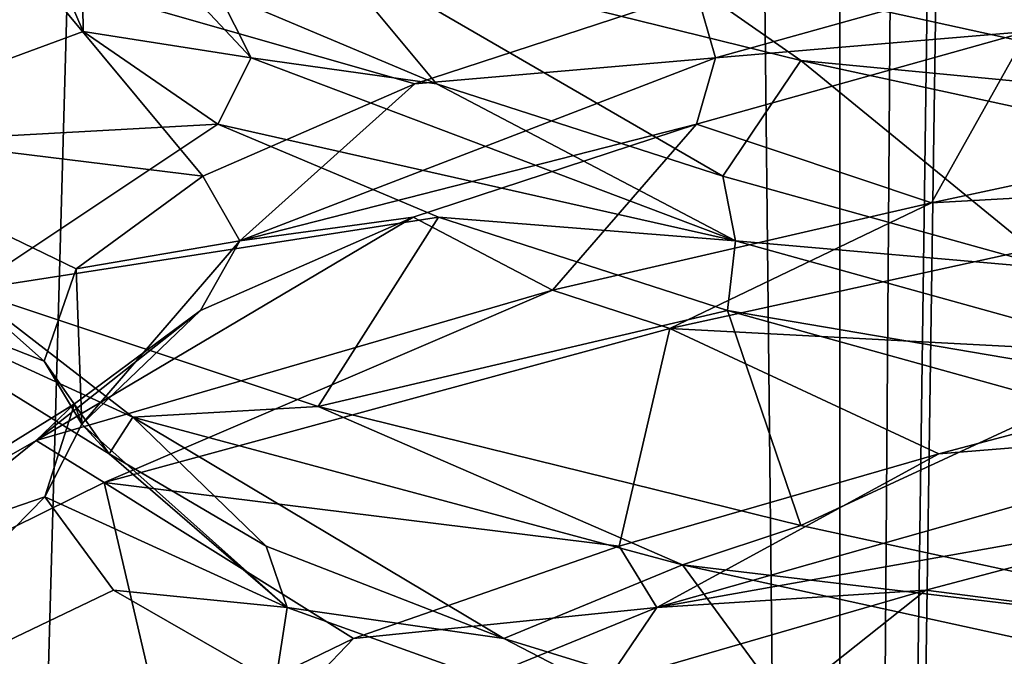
# Model space of a CAD drawing. Header units: millimetres. Extents: x -36.5 to 36.5, y -8.8 to 41.6.
# Tile 74 of 256: x -1.251 to -0.325, y 2.189 to 2.788. Entities that reach past the tile are written whole.
import ezdxf

# ---------------------------------------------------------------- set-up
doc = ezdxf.new("R2010")
doc.units = ezdxf.units.MM
doc.header["$LTSCALE"] = 65.185185
for name, color, linetype in [('11', 7, 'CONTINUOUS'), ('12', 7, 'CONTINUOUS'), ('13', 7, 'CONTINUOUS'), ('14', 7, 'CONTINUOUS'), ('15', 7, 'CONTINUOUS'), ('166', 7, 'CONTINUOUS'), ('172', 7, 'CONTINUOUS'), ('173', 7, 'CONTINUOUS'), ('174', 7, 'CONTINUOUS'), ('175', 7, 'CONTINUOUS'), ('176', 7, 'CONTINUOUS'), ('187', 7, 'CONTINUOUS'), ('196', 7, 'CONTINUOUS'), ('197', 7, 'CONTINUOUS'), ('198', 7, 'CONTINUOUS'), ('217', 7, 'CONTINUOUS'), ('218', 7, 'CONTINUOUS'), ('219', 7, 'CONTINUOUS'), ('220', 7, 'CONTINUOUS'), ('221', 7, 'CONTINUOUS'), ('26', 7, 'CONTINUOUS'), ('35', 7, 'CONTINUOUS'), ('36', 7, 'CONTINUOUS'), ('37', 7, 'CONTINUOUS'), ('5', 7, 'CONTINUOUS'), ('548', 7, 'CONTINUOUS'), ('553', 7, 'CONTINUOUS'), ('56', 7, 'CONTINUOUS'), ('57', 7, 'CONTINUOUS'), ('58', 7, 'CONTINUOUS'), ('59', 7, 'CONTINUOUS'), ('60', 7, 'CONTINUOUS')]:
    doc.layers.add(name, color=color, linetype=linetype)

msp = doc.modelspace()

# ---------------------------------------------------------------- linework, layer by layer
at = {"layer": '11', "color": 7, "linetype": 'Continuous'}
for points in [[(-0.8573, 2.60189, 10.11887), (-1.29904, 2.53333, 10.25), (-1.06466, 2.68958, 10.38532), (-0.8573, 2.60189, 10.11887)], [(-0.97031, 2.42392, 9.8561), (-1.29904, 2.53333, 10.25), (-0.8573, 2.60189, 10.11887), (-0.97031, 2.42392, 9.8561)], [(-0.58527, 2.51419, 9.91889), (-0.97031, 2.42392, 9.8561), (-0.8573, 2.60189, 10.11887), (-0.58527, 2.51419, 9.91889)], [(-0.51648, 2.31189, 9.59172), (-0.97031, 2.42392, 9.8561), (-0.58527, 2.51419, 9.91889), (-0.51648, 2.31189, 9.59172)], [(-0.26909, 2.42649, 9.80044), (-0.51648, 2.31189, 9.59172), (-0.58527, 2.51419, 9.91889), (-0.26909, 2.42649, 9.80044)], [(0, 2.2, 9.5), (-0.51648, 2.31189, 9.59172), (-0.26909, 2.42649, 9.80044), (0, 2.2, 9.5)]]:
    msp.add_3dface(points, dxfattribs=at)
at = {"layer": '12', "color": 7, "linetype": 'Continuous'}
for points in [[(-0.85913, 2.72755, 10.12066), (-1.03341, 2.75208, 10.40336), (-1.06466, 2.81458, 10.38532), (-0.85913, 2.72755, 10.12066)], [(-0.57783, 2.57965, 9.95595), (-1.06466, 2.68958, 10.38532), (-1.03341, 2.75208, 10.40336), (-0.57783, 2.57965, 9.95595)], [(-0.57783, 2.57965, 9.95595), (-1.03341, 2.75208, 10.40336), (-0.85913, 2.72755, 10.12066), (-0.57783, 2.57965, 9.95595)], [(-0.58976, 2.64052, 9.92133), (-0.57783, 2.57965, 9.95595), (-0.85913, 2.72755, 10.12066), (-0.58976, 2.64052, 9.92133)], [(-0.8573, 2.60189, 10.11887), (-1.06466, 2.68958, 10.38532), (-0.57783, 2.57965, 9.95595), (-0.8573, 2.60189, 10.11887)], [(-0.27658, 2.55348, 9.80215), (-0.57783, 2.57965, 9.95595), (-0.58976, 2.64052, 9.92133), (-0.27658, 2.55348, 9.80215)], [(-0.58527, 2.51419, 9.91889), (-0.8573, 2.60189, 10.11887), (-0.57783, 2.57965, 9.95595), (-0.58527, 2.51419, 9.91889)], [(0.0432, 2.40722, 9.8075), (-0.58527, 2.51419, 9.91889), (-0.57783, 2.57965, 9.95595), (0.0432, 2.40722, 9.8075)], [(0.0432, 2.40722, 9.8075), (-0.57783, 2.57965, 9.95595), (-0.27658, 2.55348, 9.80215), (0.0432, 2.40722, 9.8075)], [(-0.26909, 2.42649, 9.80044), (-0.58527, 2.51419, 9.91889), (0.0432, 2.40722, 9.8075), (-0.26909, 2.42649, 9.80044)]]:
    msp.add_3dface(points, dxfattribs=at)
at = {"layer": '13', "color": 7, "linetype": 'Continuous'}
for points in [[(-0.97031, 2.86142, 9.8561), (-0.85913, 2.72755, 10.12066), (-1.06466, 2.81458, 10.38532), (-0.97031, 2.86142, 9.8561)], [(-0.97031, 2.86142, 9.8561), (-0.51648, 2.74939, 9.59172), (-0.58976, 2.64052, 9.92133), (-0.97031, 2.86142, 9.8561)], [(-0.97031, 2.86142, 9.8561), (-0.58976, 2.64052, 9.92133), (-0.85913, 2.72755, 10.12066), (-0.97031, 2.86142, 9.8561)], [(-0.51648, 2.74939, 9.59172), (-0.27658, 2.55348, 9.80215), (-0.58976, 2.64052, 9.92133), (-0.51648, 2.74939, 9.59172)], [(-0.51648, 2.74939, 9.59172), (0, 2.6375, 9.5), (-0.27658, 2.55348, 9.80215), (-0.51648, 2.74939, 9.59172)]]:
    msp.add_3dface(points, dxfattribs=at)
at = {"layer": '14', "color": 7, "linetype": 'Continuous'}
for points in [[(-1.49154, 2.66617, 10.84087), (-1.42811, 2.79895, 11.45881), (-1.22898, 2.86419, 11.03065), (-1.49154, 2.66617, 10.84087)], [(-1.19135, 2.77688, 10.69664), (-1.49154, 2.66617, 10.84087), (-1.22898, 2.86419, 11.03065), (-1.19135, 2.77688, 10.69664)], [(-1.06466, 2.68958, 10.38532), (-1.49154, 2.66617, 10.84087), (-1.19135, 2.77688, 10.69664), (-1.06466, 2.68958, 10.38532)], [(-1.29904, 2.53333, 10.25), (-1.49154, 2.66617, 10.84087), (-1.06466, 2.68958, 10.38532), (-1.29904, 2.53333, 10.25)]]:
    msp.add_3dface(points, dxfattribs=at)
at = {"layer": '15', "color": 7, "linetype": 'Continuous'}
for points in [[(-1.19135, 2.77688, 10.69664), (-1.22898, 2.86419, 11.03065), (-1.19319, 2.92263, 11.01453), (-1.19135, 2.77688, 10.69664)], [(-1.06466, 2.81458, 10.38532), (-1.03341, 2.75208, 10.40336), (-1.19319, 2.92263, 11.01453), (-1.06466, 2.81458, 10.38532)], [(-1.03341, 2.75208, 10.40336), (-1.19135, 2.77688, 10.69664), (-1.19319, 2.92263, 11.01453), (-1.03341, 2.75208, 10.40336)], [(-1.03341, 2.75208, 10.40336), (-1.06466, 2.68958, 10.38532), (-1.19135, 2.77688, 10.69664), (-1.03341, 2.75208, 10.40336)]]:
    msp.add_3dface(points, dxfattribs=at)
at = {"layer": '166', "color": 7, "linetype": 'Continuous'}
for points in [[(-0.51648, 2.74939, -12.40828), (-0.97031, 2.86142, -12.1439), (-0.64961, 2.84257, -12.35204), (-0.51648, 2.74939, -12.40828)], [(0, 2.7, -12.5), (-0.51648, 2.74939, -12.40828), (-0.64961, 2.84257, -12.35204), (0, 2.7, -12.5)], [(-1.23551, 2.82942, -10.1494), (-1.42811, 2.79895, -10.54119), (-1.47973, 2.68989, -10.75424), (-1.23551, 2.82942, -10.1494)], [(0, 2.6375, -12.5), (-0.51648, 2.74939, -12.40828), (0, 2.7, -12.5), (0, 2.6375, -12.5)], [(0, 2.7, -9.5), (-0.39364, 2.61548, -9.55257), (0, 2.6375, -9.5), (0, 2.7, -9.5)], [(0, 2.6375, -9.5), (-0.39364, 2.61548, -9.55257), (-0.63966, 2.49727, -9.64323), (0, 2.6375, -9.5)], [(-0.39364, 2.61548, -9.55257), (-0.75, 2.53333, -9.70096), (-0.63966, 2.49727, -9.64323), (-0.39364, 2.61548, -9.55257)], [(-1.44672, 2.55241, -11.39622), (-1.29904, 2.53333, -11.75), (-1.14472, 2.41385, -11.96934), (-1.44672, 2.55241, -11.39622)], [(-1.29904, 2.53333, -11.75), (-0.97031, 2.42392, -12.1439), (-1.14472, 2.41385, -11.96934), (-1.29904, 2.53333, -11.75)], [(-1.17146, 2.35222, -10.06315), (-0.75, 2.53333, -9.70096), (-1.23551, 2.39192, -10.1494), (-1.17146, 2.35222, -10.06315)], [(-0.63966, 2.49727, -9.64323), (-0.75, 2.53333, -9.70096), (-1.17146, 2.35222, -10.06315), (-0.63966, 2.49727, -9.64323)], [(-1.14472, 2.41385, -11.96934), (-0.97031, 2.42392, -12.1439), (-0.62779, 2.27495, -12.36231), (-1.14472, 2.41385, -11.96934)], [(-0.97031, 2.42392, -12.1439), (-0.51648, 2.31189, -12.40828), (-0.62779, 2.27495, -12.36231), (-0.97031, 2.42392, -12.1439)], [(-1.47973, 2.25239, -10.75424), (-1.46293, 2.20841, -10.66859), (-1.23551, 2.39192, -10.1494), (-1.47973, 2.25239, -10.75424)], [(-1.46293, 2.20841, -10.66859), (-1.17146, 2.35222, -10.06315), (-1.23551, 2.39192, -10.1494), (-1.46293, 2.20841, -10.66859)], [(-0.51648, 2.31189, -12.40828), (0, 2.2, -12.5), (-0.62779, 2.27495, -12.36231), (-0.51648, 2.31189, -12.40828)], [(0, 2.2, -12.5), (0, 2.1375, -12.5), (-0.62779, 2.27495, -12.36231), (0, 2.2, -12.5)], [(0, 2.1375, -9.5), (0, 2.2, -9.5), (-0.63966, 2.05977, -9.64322), (0, 2.1375, -9.5)]]:
    msp.add_3dface(points, dxfattribs=at)
at = {"layer": '172', "color": 7, "linetype": 'Continuous'}
for points in [[(-0.8573, 2.60189, -11.88113), (-1.29904, 2.53333, -11.75), (-1.06466, 2.68958, -11.61468), (-0.8573, 2.60189, -11.88113)], [(-0.97031, 2.42392, -12.1439), (-1.29904, 2.53333, -11.75), (-0.8573, 2.60189, -11.88113), (-0.97031, 2.42392, -12.1439)], [(-0.58527, 2.51419, -12.08111), (-0.97031, 2.42392, -12.1439), (-0.8573, 2.60189, -11.88113), (-0.58527, 2.51419, -12.08111)], [(-0.51648, 2.31189, -12.40828), (-0.97031, 2.42392, -12.1439), (-0.58527, 2.51419, -12.08111), (-0.51648, 2.31189, -12.40828)], [(-0.26909, 2.42649, -12.19956), (-0.51648, 2.31189, -12.40828), (-0.58527, 2.51419, -12.08111), (-0.26909, 2.42649, -12.19956)], [(0, 2.2, -12.5), (-0.51648, 2.31189, -12.40828), (-0.26909, 2.42649, -12.19956), (0, 2.2, -12.5)]]:
    msp.add_3dface(points, dxfattribs=at)
at = {"layer": '173', "color": 7, "linetype": 'Continuous'}
for points in [[(-0.85913, 2.72755, -11.87934), (-1.03341, 2.75208, -11.59664), (-1.06466, 2.81458, -11.61468), (-0.85913, 2.72755, -11.87934)], [(-0.57783, 2.57965, -12.04405), (-1.06466, 2.68958, -11.61468), (-1.03341, 2.75208, -11.59664), (-0.57783, 2.57965, -12.04405)], [(-0.57783, 2.57965, -12.04405), (-1.03341, 2.75208, -11.59664), (-0.85913, 2.72755, -11.87934), (-0.57783, 2.57965, -12.04405)], [(-0.58976, 2.64052, -12.07867), (-0.57783, 2.57965, -12.04405), (-0.85913, 2.72755, -11.87934), (-0.58976, 2.64052, -12.07867)], [(-0.8573, 2.60189, -11.88113), (-1.06466, 2.68958, -11.61468), (-0.57783, 2.57965, -12.04405), (-0.8573, 2.60189, -11.88113)], [(-0.27658, 2.55348, -12.19785), (-0.57783, 2.57965, -12.04405), (-0.58976, 2.64052, -12.07867), (-0.27658, 2.55348, -12.19785)], [(-0.58527, 2.51419, -12.08111), (-0.8573, 2.60189, -11.88113), (-0.57783, 2.57965, -12.04405), (-0.58527, 2.51419, -12.08111)], [(0.0432, 2.40722, -12.1925), (-0.58527, 2.51419, -12.08111), (-0.57783, 2.57965, -12.04405), (0.0432, 2.40722, -12.1925)], [(0.0432, 2.40722, -12.1925), (-0.57783, 2.57965, -12.04405), (-0.27658, 2.55348, -12.19785), (0.0432, 2.40722, -12.1925)], [(-0.26909, 2.42649, -12.19956), (-0.58527, 2.51419, -12.08111), (0.0432, 2.40722, -12.1925), (-0.26909, 2.42649, -12.19956)]]:
    msp.add_3dface(points, dxfattribs=at)
at = {"layer": '174', "color": 7, "linetype": 'Continuous'}
for points in [[(-0.97031, 2.86142, -12.1439), (-0.85913, 2.72755, -11.87934), (-1.06466, 2.81458, -11.61468), (-0.97031, 2.86142, -12.1439)], [(-0.97031, 2.86142, -12.1439), (-0.51648, 2.74939, -12.40828), (-0.58976, 2.64052, -12.07867), (-0.97031, 2.86142, -12.1439)], [(-0.97031, 2.86142, -12.1439), (-0.58976, 2.64052, -12.07867), (-0.85913, 2.72755, -11.87934), (-0.97031, 2.86142, -12.1439)], [(-0.51648, 2.74939, -12.40828), (-0.27658, 2.55348, -12.19785), (-0.58976, 2.64052, -12.07867), (-0.51648, 2.74939, -12.40828)], [(-0.51648, 2.74939, -12.40828), (0, 2.6375, -12.5), (-0.27658, 2.55348, -12.19785), (-0.51648, 2.74939, -12.40828)]]:
    msp.add_3dface(points, dxfattribs=at)
at = {"layer": '175', "color": 7, "linetype": 'Continuous'}
for points in [[(-1.49154, 2.66617, -11.15913), (-1.42811, 2.79895, -10.54119), (-1.22898, 2.86419, -10.96935), (-1.49154, 2.66617, -11.15913)], [(-1.19135, 2.77688, -11.30336), (-1.49154, 2.66617, -11.15913), (-1.22898, 2.86419, -10.96935), (-1.19135, 2.77688, -11.30336)], [(-1.06466, 2.68958, -11.61468), (-1.49154, 2.66617, -11.15913), (-1.19135, 2.77688, -11.30336), (-1.06466, 2.68958, -11.61468)], [(-1.29904, 2.53333, -11.75), (-1.49154, 2.66617, -11.15913), (-1.06466, 2.68958, -11.61468), (-1.29904, 2.53333, -11.75)]]:
    msp.add_3dface(points, dxfattribs=at)
at = {"layer": '176', "color": 7, "linetype": 'Continuous'}
for points in [[(-1.19135, 2.77688, -11.30336), (-1.22898, 2.86419, -10.96935), (-1.19319, 2.92263, -10.98547), (-1.19135, 2.77688, -11.30336)], [(-1.06466, 2.81458, -11.61468), (-1.03341, 2.75208, -11.59664), (-1.19319, 2.92263, -10.98547), (-1.06466, 2.81458, -11.61468)], [(-1.03341, 2.75208, -11.59664), (-1.19135, 2.77688, -11.30336), (-1.19319, 2.92263, -10.98547), (-1.03341, 2.75208, -11.59664)], [(-1.03341, 2.75208, -11.59664), (-1.06466, 2.68958, -11.61468), (-1.19135, 2.77688, -11.30336), (-1.03341, 2.75208, -11.59664)]]:
    msp.add_3dface(points, dxfattribs=at)
at = {"layer": '187', "color": 7, "linetype": 'Continuous'}
msp.add_3dface([(0, 2.7, -12.5), (-0.64961, 2.84257, -12.35204), (-0.03065, 2.86419, -12.22898), (0, 2.7, -12.5)], dxfattribs=at)
at = {"layer": '196', "color": 7, "linetype": 'Continuous'}
for points in [[(-0.39877, 2.2511, -9.8371), (0, 2.2, -9.5), (-0.06738, 2.3388, -9.77248), (-0.39877, 2.2511, -9.8371)], [(-0.70008, 2.1634, -9.98944), (-0.63966, 2.05977, -9.64322), (-0.39877, 2.2511, -9.8371), (-0.70008, 2.1634, -9.98944)], [(-0.63966, 2.05977, -9.64322), (0, 2.2, -9.5), (-0.39877, 2.2511, -9.8371), (-0.63966, 2.05977, -9.64322)]]:
    msp.add_3dface(points, dxfattribs=at)
at = {"layer": '197', "color": 7, "linetype": 'Continuous'}
for points in [[(-0.38664, 2.37941, -9.83301), (-0.0432, 2.40722, -9.8075), (-0.05715, 2.46645, -9.77196), (-0.38664, 2.37941, -9.83301)], [(-0.65187, 2.23479, -10.0005), (-0.06738, 2.3388, -9.77248), (-0.0432, 2.40722, -9.8075), (-0.65187, 2.23479, -10.0005)], [(-0.65187, 2.23479, -10.0005), (-0.0432, 2.40722, -9.8075), (-0.38664, 2.37941, -9.83301), (-0.65187, 2.23479, -10.0005)], [(-0.68739, 2.29238, -9.98077), (-0.65187, 2.23479, -10.0005), (-0.38664, 2.37941, -9.83301), (-0.68739, 2.29238, -9.98077)], [(-0.39877, 2.2511, -9.8371), (-0.06738, 2.3388, -9.77248), (-0.65187, 2.23479, -10.0005), (-0.39877, 2.2511, -9.8371)], [(-0.93708, 2.20535, -10.20425), (-0.65187, 2.23479, -10.0005), (-0.68739, 2.29238, -9.98077), (-0.93708, 2.20535, -10.20425)], [(-0.70008, 2.1634, -9.98944), (-0.39877, 2.2511, -9.8371), (-0.65187, 2.23479, -10.0005), (-0.70008, 2.1634, -9.98944)], [(-1.07388, 2.06236, -10.4797), (-0.70008, 2.1634, -9.98944), (-0.65187, 2.23479, -10.0005), (-1.07388, 2.06236, -10.4797)], [(-1.07388, 2.06236, -10.4797), (-0.65187, 2.23479, -10.0005), (-0.93708, 2.20535, -10.20425), (-1.07388, 2.06236, -10.4797)], [(-1.11715, 2.11831, -10.48685), (-1.07388, 2.06236, -10.4797), (-0.93708, 2.20535, -10.20425), (-1.11715, 2.11831, -10.48685)]]:
    msp.add_3dface(points, dxfattribs=at)
at = {"layer": '198', "color": 7, "linetype": 'Continuous'}
for points in [[(0, 2.6375, -9.5), (-0.63966, 2.49727, -9.64323), (-0.05715, 2.46645, -9.77196), (0, 2.6375, -9.5)], [(-0.63966, 2.49727, -9.64323), (-1.17146, 2.35222, -10.06315), (-0.68739, 2.29238, -9.98077), (-0.63966, 2.49727, -9.64323)], [(-0.63966, 2.49727, -9.64323), (-0.68739, 2.29238, -9.98077), (-0.38664, 2.37941, -9.83301), (-0.63966, 2.49727, -9.64323)], [(-0.63966, 2.49727, -9.64323), (-0.38664, 2.37941, -9.83301), (-0.05715, 2.46645, -9.77196), (-0.63966, 2.49727, -9.64323)], [(-1.17146, 2.35222, -10.06315), (-1.46293, 2.20841, -10.66859), (-1.11715, 2.11831, -10.48685), (-1.17146, 2.35222, -10.06315)], [(-1.17146, 2.35222, -10.06315), (-1.11715, 2.11831, -10.48685), (-0.93708, 2.20535, -10.20425), (-1.17146, 2.35222, -10.06315)], [(-1.17146, 2.35222, -10.06315), (-0.93708, 2.20535, -10.20425), (-0.68739, 2.29238, -9.98077), (-1.17146, 2.35222, -10.06315)], [(-1.46293, 2.20841, -10.66859), (-1.46004, 2.06386, -11.34392), (-1.21421, 2.03128, -10.80758), (-1.46293, 2.20841, -10.66859)], [(-1.46293, 2.20841, -10.66859), (-1.21421, 2.03128, -10.80758), (-1.11715, 2.11831, -10.48685), (-1.46293, 2.20841, -10.66859)]]:
    msp.add_3dface(points, dxfattribs=at)
at = {"layer": '217', "color": 7, "linetype": 'Continuous'}
for points in [[(-0.88113, 2.60189, -10.1427), (-0.75, 2.53333, -9.70096), (-0.61468, 2.68958, -9.93534), (-0.88113, 2.60189, -10.1427)], [(-1.23551, 2.39192, -10.1494), (-0.75, 2.53333, -9.70096), (-0.88113, 2.60189, -10.1427), (-1.23551, 2.39192, -10.1494)], [(-1.08111, 2.51419, -10.41473), (-1.23551, 2.39192, -10.1494), (-0.88113, 2.60189, -10.1427), (-1.08111, 2.51419, -10.41473)], [(-1.19956, 2.42649, -10.73091), (-1.23551, 2.39192, -10.1494), (-1.08111, 2.51419, -10.41473), (-1.19956, 2.42649, -10.73091)], [(-1.47973, 2.25239, -10.75424), (-1.23551, 2.39192, -10.1494), (-1.19956, 2.42649, -10.73091), (-1.47973, 2.25239, -10.75424)], [(-1.22752, 2.3388, -11.06738), (-1.47973, 2.25239, -10.75424), (-1.19956, 2.42649, -10.73091), (-1.22752, 2.3388, -11.06738)], [(-1.44672, 2.11491, -11.39622), (-1.47973, 2.25239, -10.75424), (-1.22752, 2.3388, -11.06738), (-1.44672, 2.11491, -11.39622)], [(-1.1629, 2.2511, -11.39877), (-1.44672, 2.11491, -11.39622), (-1.22752, 2.3388, -11.06738), (-1.1629, 2.2511, -11.39877)], [(-1.01056, 2.1634, -11.70008), (-1.44672, 2.11491, -11.39622), (-1.1629, 2.2511, -11.39877), (-1.01056, 2.1634, -11.70008)]]:
    msp.add_3dface(points, dxfattribs=at)
at = {"layer": '218', "color": 7, "linetype": 'Continuous'}
for points in [[(-0.87934, 2.72755, -10.14087), (-0.59664, 2.75208, -9.96659), (-0.61468, 2.81458, -9.93534), (-0.87934, 2.72755, -10.14087)], [(-1.04405, 2.57965, -10.42217), (-0.61468, 2.68958, -9.93534), (-0.59664, 2.75208, -9.96659), (-1.04405, 2.57965, -10.42217)], [(-1.04405, 2.57965, -10.42217), (-0.59664, 2.75208, -9.96659), (-0.87934, 2.72755, -10.14087), (-1.04405, 2.57965, -10.42217)], [(-1.07867, 2.64052, -10.41024), (-1.04405, 2.57965, -10.42217), (-0.87934, 2.72755, -10.14087), (-1.07867, 2.64052, -10.41024)], [(-0.88113, 2.60189, -10.1427), (-0.61468, 2.68958, -9.93534), (-1.04405, 2.57965, -10.42217), (-0.88113, 2.60189, -10.1427)], [(-1.19785, 2.55348, -10.72342), (-1.04405, 2.57965, -10.42217), (-1.07867, 2.64052, -10.41024), (-1.19785, 2.55348, -10.72342)], [(-1.08111, 2.51419, -10.41473), (-0.88113, 2.60189, -10.1427), (-1.04405, 2.57965, -10.42217), (-1.08111, 2.51419, -10.41473)], [(-1.1925, 2.40722, -11.0432), (-1.04405, 2.57965, -10.42217), (-1.19785, 2.55348, -10.72342), (-1.1925, 2.40722, -11.0432)], [(-1.1925, 2.40722, -11.0432), (-1.08111, 2.51419, -10.41473), (-1.04405, 2.57965, -10.42217), (-1.1925, 2.40722, -11.0432)], [(-1.22804, 2.46645, -11.05715), (-1.1925, 2.40722, -11.0432), (-1.19785, 2.55348, -10.72342), (-1.22804, 2.46645, -11.05715)], [(-1.19956, 2.42649, -10.73091), (-1.08111, 2.51419, -10.41473), (-1.1925, 2.40722, -11.0432), (-1.19956, 2.42649, -10.73091)], [(-1.16699, 2.37941, -11.38664), (-1.1925, 2.40722, -11.0432), (-1.22804, 2.46645, -11.05715), (-1.16699, 2.37941, -11.38664)], [(-1.22752, 2.3388, -11.06738), (-1.19956, 2.42649, -10.73091), (-1.1925, 2.40722, -11.0432), (-1.22752, 2.3388, -11.06738)], [(-0.9995, 2.23479, -11.65187), (-1.22752, 2.3388, -11.06738), (-1.1925, 2.40722, -11.0432), (-0.9995, 2.23479, -11.65187)], [(-0.9995, 2.23479, -11.65187), (-1.1925, 2.40722, -11.0432), (-1.16699, 2.37941, -11.38664), (-0.9995, 2.23479, -11.65187)], [(-1.01923, 2.29238, -11.68739), (-0.9995, 2.23479, -11.65187), (-1.16699, 2.37941, -11.38664), (-1.01923, 2.29238, -11.68739)], [(-1.1629, 2.2511, -11.39877), (-1.22752, 2.3388, -11.06738), (-0.9995, 2.23479, -11.65187), (-1.1629, 2.2511, -11.39877)], [(-0.79575, 2.20535, -11.93708), (-0.9995, 2.23479, -11.65187), (-1.01923, 2.29238, -11.68739), (-0.79575, 2.20535, -11.93708)], [(-1.01056, 2.1634, -11.70008), (-1.1629, 2.2511, -11.39877), (-0.9995, 2.23479, -11.65187), (-1.01056, 2.1634, -11.70008)], [(-0.5203, 2.06236, -12.07388), (-1.01056, 2.1634, -11.70008), (-0.9995, 2.23479, -11.65187), (-0.5203, 2.06236, -12.07388)], [(-0.5203, 2.06236, -12.07388), (-0.9995, 2.23479, -11.65187), (-0.79575, 2.20535, -11.93708), (-0.5203, 2.06236, -12.07388)], [(-0.51315, 2.11831, -12.11715), (-0.5203, 2.06236, -12.07388), (-0.79575, 2.20535, -11.93708), (-0.51315, 2.11831, -12.11715)]]:
    msp.add_3dface(points, dxfattribs=at)
at = {"layer": '219', "color": 7, "linetype": 'Continuous'}
for points in [[(-1.23551, 2.82942, -10.1494), (-1.47973, 2.68989, -10.75424), (-1.07867, 2.64052, -10.41024), (-1.23551, 2.82942, -10.1494)], [(-1.23551, 2.82942, -10.1494), (-1.07867, 2.64052, -10.41024), (-0.87934, 2.72755, -10.14087), (-1.23551, 2.82942, -10.1494)], [(-1.23551, 2.82942, -10.1494), (-0.87934, 2.72755, -10.14087), (-0.61468, 2.81458, -9.93534), (-1.23551, 2.82942, -10.1494)], [(-1.47973, 2.68989, -10.75424), (-1.44672, 2.55241, -11.39622), (-1.22804, 2.46645, -11.05715), (-1.47973, 2.68989, -10.75424)], [(-1.47973, 2.68989, -10.75424), (-1.22804, 2.46645, -11.05715), (-1.19785, 2.55348, -10.72342), (-1.47973, 2.68989, -10.75424)], [(-1.47973, 2.68989, -10.75424), (-1.19785, 2.55348, -10.72342), (-1.07867, 2.64052, -10.41024), (-1.47973, 2.68989, -10.75424)], [(-1.44672, 2.55241, -11.39622), (-1.14472, 2.41385, -11.96934), (-1.16699, 2.37941, -11.38664), (-1.44672, 2.55241, -11.39622)], [(-1.44672, 2.55241, -11.39622), (-1.16699, 2.37941, -11.38664), (-1.22804, 2.46645, -11.05715), (-1.44672, 2.55241, -11.39622)], [(-1.14472, 2.41385, -11.96934), (-1.01923, 2.29238, -11.68739), (-1.16699, 2.37941, -11.38664), (-1.14472, 2.41385, -11.96934)], [(-1.14472, 2.41385, -11.96934), (-0.62779, 2.27495, -12.36231), (-0.79575, 2.20535, -11.93708), (-1.14472, 2.41385, -11.96934)], [(-1.14472, 2.41385, -11.96934), (-0.79575, 2.20535, -11.93708), (-1.01923, 2.29238, -11.68739), (-1.14472, 2.41385, -11.96934)], [(-0.62779, 2.27495, -12.36231), (-0.51315, 2.11831, -12.11715), (-0.79575, 2.20535, -11.93708), (-0.62779, 2.27495, -12.36231)], [(-0.62779, 2.27495, -12.36231), (0, 2.1375, -12.5), (-0.51315, 2.11831, -12.11715), (-0.62779, 2.27495, -12.36231)]]:
    msp.add_3dface(points, dxfattribs=at)
at = {"layer": '220', "color": 7, "linetype": 'Continuous'}
for points in [[(-0.61468, 2.68958, -9.93534), (-0.39364, 2.61548, -9.55257), (-0.30336, 2.77688, -9.80865), (-0.61468, 2.68958, -9.93534)], [(-0.39364, 2.61548, -9.55257), (0, 2.7, -9.5), (-0.30336, 2.77688, -9.80865), (-0.39364, 2.61548, -9.55257)], [(-0.75, 2.53333, -9.70096), (-0.39364, 2.61548, -9.55257), (-0.61468, 2.68958, -9.93534), (-0.75, 2.53333, -9.70096)]]:
    msp.add_3dface(points, dxfattribs=at)
at = {"layer": '221', "color": 7, "linetype": 'Continuous'}
for points in [[(-0.61468, 2.81458, -9.93534), (-0.59664, 2.75208, -9.96659), (0.01453, 2.92263, -9.80681), (-0.61468, 2.81458, -9.93534)], [(-0.59664, 2.75208, -9.96659), (-0.30336, 2.77688, -9.80865), (0.01453, 2.92263, -9.80681), (-0.59664, 2.75208, -9.96659)], [(-0.59664, 2.75208, -9.96659), (-0.61468, 2.68958, -9.93534), (-0.30336, 2.77688, -9.80865), (-0.59664, 2.75208, -9.96659)]]:
    msp.add_3dface(points, dxfattribs=at)
at = {"layer": '26', "color": 7, "linetype": 'Continuous'}
msp.add_3dface([(0, 2.7, 9.5), (-0.64961, 2.84257, 9.64796), (-0.03065, 2.86419, 9.77102), (0, 2.7, 9.5)], dxfattribs=at)
at = {"layer": '35', "color": 7, "linetype": 'Continuous'}
for points in [[(-0.39877, 2.2511, 12.1629), (0, 2.2, 12.5), (-0.06738, 2.3388, 12.22752), (-0.39877, 2.2511, 12.1629)], [(-0.70008, 2.1634, 12.01056), (-0.63966, 2.05977, 12.35678), (-0.39877, 2.2511, 12.1629), (-0.70008, 2.1634, 12.01056)], [(-0.63966, 2.05977, 12.35678), (0, 2.2, 12.5), (-0.39877, 2.2511, 12.1629), (-0.63966, 2.05977, 12.35678)]]:
    msp.add_3dface(points, dxfattribs=at)
at = {"layer": '36', "color": 7, "linetype": 'Continuous'}
for points in [[(-0.38664, 2.37941, 12.16699), (-0.0432, 2.40722, 12.1925), (-0.05715, 2.46645, 12.22804), (-0.38664, 2.37941, 12.16699)], [(-0.65187, 2.23479, 11.9995), (-0.06738, 2.3388, 12.22752), (-0.0432, 2.40722, 12.1925), (-0.65187, 2.23479, 11.9995)], [(-0.65187, 2.23479, 11.9995), (-0.0432, 2.40722, 12.1925), (-0.38664, 2.37941, 12.16699), (-0.65187, 2.23479, 11.9995)], [(-0.68739, 2.29238, 12.01923), (-0.65187, 2.23479, 11.9995), (-0.38664, 2.37941, 12.16699), (-0.68739, 2.29238, 12.01923)], [(-0.39877, 2.2511, 12.1629), (-0.06738, 2.3388, 12.22752), (-0.65187, 2.23479, 11.9995), (-0.39877, 2.2511, 12.1629)], [(-0.93708, 2.20535, 11.79575), (-0.65187, 2.23479, 11.9995), (-0.68739, 2.29238, 12.01923), (-0.93708, 2.20535, 11.79575)], [(-0.70008, 2.1634, 12.01056), (-0.39877, 2.2511, 12.1629), (-0.65187, 2.23479, 11.9995), (-0.70008, 2.1634, 12.01056)], [(-1.07388, 2.06236, 11.5203), (-0.70008, 2.1634, 12.01056), (-0.65187, 2.23479, 11.9995), (-1.07388, 2.06236, 11.5203)], [(-1.07388, 2.06236, 11.5203), (-0.65187, 2.23479, 11.9995), (-0.93708, 2.20535, 11.79575), (-1.07388, 2.06236, 11.5203)], [(-1.11715, 2.11831, 11.51315), (-1.07388, 2.06236, 11.5203), (-0.93708, 2.20535, 11.79575), (-1.11715, 2.11831, 11.51315)]]:
    msp.add_3dface(points, dxfattribs=at)
at = {"layer": '37', "color": 7, "linetype": 'Continuous'}
for points in [[(0, 2.6375, 12.5), (-0.63966, 2.49727, 12.35677), (-0.05715, 2.46645, 12.22804), (0, 2.6375, 12.5)], [(-0.63966, 2.49727, 12.35677), (-1.17146, 2.35222, 11.93685), (-0.68739, 2.29238, 12.01923), (-0.63966, 2.49727, 12.35677)], [(-0.63966, 2.49727, 12.35677), (-0.68739, 2.29238, 12.01923), (-0.38664, 2.37941, 12.16699), (-0.63966, 2.49727, 12.35677)], [(-0.63966, 2.49727, 12.35677), (-0.38664, 2.37941, 12.16699), (-0.05715, 2.46645, 12.22804), (-0.63966, 2.49727, 12.35677)], [(-1.17146, 2.35222, 11.93685), (-1.46293, 2.20841, 11.33141), (-1.11715, 2.11831, 11.51315), (-1.17146, 2.35222, 11.93685)], [(-1.17146, 2.35222, 11.93685), (-1.11715, 2.11831, 11.51315), (-0.93708, 2.20535, 11.79575), (-1.17146, 2.35222, 11.93685)], [(-1.17146, 2.35222, 11.93685), (-0.93708, 2.20535, 11.79575), (-0.68739, 2.29238, 12.01923), (-1.17146, 2.35222, 11.93685)], [(-1.46293, 2.20841, 11.33141), (-1.46004, 2.06386, 10.65608), (-1.21421, 2.03128, 11.19242), (-1.46293, 2.20841, 11.33141)], [(-1.46293, 2.20841, 11.33141), (-1.21421, 2.03128, 11.19242), (-1.11715, 2.11831, 11.51315), (-1.46293, 2.20841, 11.33141)]]:
    msp.add_3dface(points, dxfattribs=at)
at = {"layer": '5', "color": 7, "linetype": 'Continuous'}
for points in [[(-0.51648, 2.74939, 9.59172), (-0.97031, 2.86142, 9.8561), (-0.64961, 2.84257, 9.64796), (-0.51648, 2.74939, 9.59172)], [(0, 2.7, 9.5), (-0.51648, 2.74939, 9.59172), (-0.64961, 2.84257, 9.64796), (0, 2.7, 9.5)], [(-1.23551, 2.82942, 11.8506), (-1.42811, 2.79895, 11.45881), (-1.47973, 2.68989, 11.24576), (-1.23551, 2.82942, 11.8506)], [(0, 2.6375, 9.5), (-0.51648, 2.74939, 9.59172), (0, 2.7, 9.5), (0, 2.6375, 9.5)], [(0, 2.7, 12.5), (-0.39364, 2.61548, 12.44743), (0, 2.6375, 12.5), (0, 2.7, 12.5)], [(0, 2.6375, 12.5), (-0.39364, 2.61548, 12.44743), (-0.63966, 2.49727, 12.35677), (0, 2.6375, 12.5)], [(-0.39364, 2.61548, 12.44743), (-0.75, 2.53333, 12.29904), (-0.63966, 2.49727, 12.35677), (-0.39364, 2.61548, 12.44743)], [(-1.44672, 2.55241, 10.60378), (-1.29904, 2.53333, 10.25), (-1.14472, 2.41385, 10.03066), (-1.44672, 2.55241, 10.60378)], [(-1.29904, 2.53333, 10.25), (-0.97031, 2.42392, 9.8561), (-1.14472, 2.41385, 10.03066), (-1.29904, 2.53333, 10.25)], [(-1.17146, 2.35222, 11.93685), (-0.75, 2.53333, 12.29904), (-1.23551, 2.39192, 11.8506), (-1.17146, 2.35222, 11.93685)], [(-0.63966, 2.49727, 12.35677), (-0.75, 2.53333, 12.29904), (-1.17146, 2.35222, 11.93685), (-0.63966, 2.49727, 12.35677)], [(-1.14472, 2.41385, 10.03066), (-0.97031, 2.42392, 9.8561), (-0.62779, 2.27495, 9.63769), (-1.14472, 2.41385, 10.03066)], [(-0.97031, 2.42392, 9.8561), (-0.51648, 2.31189, 9.59172), (-0.62779, 2.27495, 9.63769), (-0.97031, 2.42392, 9.8561)], [(-1.47973, 2.25239, 11.24576), (-1.46293, 2.20841, 11.33141), (-1.23551, 2.39192, 11.8506), (-1.47973, 2.25239, 11.24576)], [(-1.46293, 2.20841, 11.33141), (-1.17146, 2.35222, 11.93685), (-1.23551, 2.39192, 11.8506), (-1.46293, 2.20841, 11.33141)], [(-0.51648, 2.31189, 9.59172), (0, 2.2, 9.5), (-0.62779, 2.27495, 9.63769), (-0.51648, 2.31189, 9.59172)], [(0, 2.2, 9.5), (0, 2.1375, 9.5), (-0.62779, 2.27495, 9.63769), (0, 2.2, 9.5)], [(0, 2.1375, 12.5), (0, 2.2, 12.5), (-0.63966, 2.05977, 12.35678), (0, 2.1375, 12.5)]]:
    msp.add_3dface(points, dxfattribs=at)
at = {"layer": '548', "color": 7, "linetype": 'Continuous'}
for points in [[(-1.3944, 28.59924, 8.51441), (-1.38263, -3.5, 8.50802), (-0.48636, 28.6, 8.19181), (-1.3944, 28.59924, 8.51441)], [(-1.38263, -3.5, 8.50802), (-0.4782, -3.5, 8.1905), (-0.48636, 28.6, 8.19181), (-1.38263, -3.5, 8.50802)], [(-0.48636, 28.6, 8.19181), (-0.4782, -3.5, 8.1905), (-0.2451, 28.6, 8.16056), (-0.48636, 28.6, 8.19181)], [(-0.4782, -3.5, 8.1905), (0.4782, -3.5, 8.1905), (-0.2451, 28.6, 8.16056), (-0.4782, -3.5, 8.1905)]]:
    msp.add_3dface(points, dxfattribs=at)
at = {"layer": '553', "color": 7, "linetype": 'Continuous'}
for points in [[(-0.86119, 32.1, -8.28338), (-1.39651, -3.5, -8.51579), (-1.64276, 32.1, -8.67116), (-0.86119, 32.1, -8.28338)], [(-0.4834, -3.5, -8.19139), (-1.39651, -3.5, -8.51579), (-0.86119, 32.1, -8.28338), (-0.4834, -3.5, -8.19139)], [(0, 32.1, -8.15), (-0.4834, -3.5, -8.19139), (-0.86119, 32.1, -8.28338), (0, 32.1, -8.15)], [(0, 28.94929, -8.15), (-0.4834, -3.5, -8.19139), (0, 32.1, -8.15), (0, 28.94929, -8.15)], [(0.4834, -3.5, -8.19139), (-0.4834, -3.5, -8.19139), (0, 28.94929, -8.15), (0.4834, -3.5, -8.19139)]]:
    msp.add_3dface(points, dxfattribs=at)
at = {"layer": '56', "color": 7, "linetype": 'Continuous'}
for points in [[(-0.88113, 2.60189, 11.8573), (-0.75, 2.53333, 12.29904), (-0.61468, 2.68958, 12.06466), (-0.88113, 2.60189, 11.8573)], [(-1.23551, 2.39192, 11.8506), (-0.75, 2.53333, 12.29904), (-0.88113, 2.60189, 11.8573), (-1.23551, 2.39192, 11.8506)], [(-1.08111, 2.51419, 11.58527), (-1.23551, 2.39192, 11.8506), (-0.88113, 2.60189, 11.8573), (-1.08111, 2.51419, 11.58527)], [(-1.19956, 2.42649, 11.26909), (-1.23551, 2.39192, 11.8506), (-1.08111, 2.51419, 11.58527), (-1.19956, 2.42649, 11.26909)], [(-1.47973, 2.25239, 11.24576), (-1.23551, 2.39192, 11.8506), (-1.19956, 2.42649, 11.26909), (-1.47973, 2.25239, 11.24576)], [(-1.22752, 2.3388, 10.93262), (-1.47973, 2.25239, 11.24576), (-1.19956, 2.42649, 11.26909), (-1.22752, 2.3388, 10.93262)], [(-1.44672, 2.11491, 10.60378), (-1.47973, 2.25239, 11.24576), (-1.22752, 2.3388, 10.93262), (-1.44672, 2.11491, 10.60378)], [(-1.1629, 2.2511, 10.60123), (-1.44672, 2.11491, 10.60378), (-1.22752, 2.3388, 10.93262), (-1.1629, 2.2511, 10.60123)], [(-1.01056, 2.1634, 10.29992), (-1.44672, 2.11491, 10.60378), (-1.1629, 2.2511, 10.60123), (-1.01056, 2.1634, 10.29992)]]:
    msp.add_3dface(points, dxfattribs=at)
at = {"layer": '57', "color": 7, "linetype": 'Continuous'}
for points in [[(-0.87934, 2.72755, 11.85913), (-0.59664, 2.75208, 12.03341), (-0.61468, 2.81458, 12.06466), (-0.87934, 2.72755, 11.85913)], [(-1.04405, 2.57965, 11.57783), (-0.61468, 2.68958, 12.06466), (-0.59664, 2.75208, 12.03341), (-1.04405, 2.57965, 11.57783)], [(-1.04405, 2.57965, 11.57783), (-0.59664, 2.75208, 12.03341), (-0.87934, 2.72755, 11.85913), (-1.04405, 2.57965, 11.57783)], [(-1.07867, 2.64052, 11.58976), (-1.04405, 2.57965, 11.57783), (-0.87934, 2.72755, 11.85913), (-1.07867, 2.64052, 11.58976)], [(-0.88113, 2.60189, 11.8573), (-0.61468, 2.68958, 12.06466), (-1.04405, 2.57965, 11.57783), (-0.88113, 2.60189, 11.8573)], [(-1.19785, 2.55348, 11.27658), (-1.04405, 2.57965, 11.57783), (-1.07867, 2.64052, 11.58976), (-1.19785, 2.55348, 11.27658)], [(-1.08111, 2.51419, 11.58527), (-0.88113, 2.60189, 11.8573), (-1.04405, 2.57965, 11.57783), (-1.08111, 2.51419, 11.58527)], [(-1.1925, 2.40722, 10.9568), (-1.04405, 2.57965, 11.57783), (-1.19785, 2.55348, 11.27658), (-1.1925, 2.40722, 10.9568)], [(-1.1925, 2.40722, 10.9568), (-1.08111, 2.51419, 11.58527), (-1.04405, 2.57965, 11.57783), (-1.1925, 2.40722, 10.9568)], [(-1.22804, 2.46645, 10.94285), (-1.1925, 2.40722, 10.9568), (-1.19785, 2.55348, 11.27658), (-1.22804, 2.46645, 10.94285)], [(-1.19956, 2.42649, 11.26909), (-1.08111, 2.51419, 11.58527), (-1.1925, 2.40722, 10.9568), (-1.19956, 2.42649, 11.26909)], [(-1.16699, 2.37941, 10.61336), (-1.1925, 2.40722, 10.9568), (-1.22804, 2.46645, 10.94285), (-1.16699, 2.37941, 10.61336)], [(-1.22752, 2.3388, 10.93262), (-1.19956, 2.42649, 11.26909), (-1.1925, 2.40722, 10.9568), (-1.22752, 2.3388, 10.93262)], [(-0.9995, 2.23479, 10.34813), (-1.22752, 2.3388, 10.93262), (-1.1925, 2.40722, 10.9568), (-0.9995, 2.23479, 10.34813)], [(-0.9995, 2.23479, 10.34813), (-1.1925, 2.40722, 10.9568), (-1.16699, 2.37941, 10.61336), (-0.9995, 2.23479, 10.34813)], [(-1.01923, 2.29238, 10.31261), (-0.9995, 2.23479, 10.34813), (-1.16699, 2.37941, 10.61336), (-1.01923, 2.29238, 10.31261)], [(-1.1629, 2.2511, 10.60123), (-1.22752, 2.3388, 10.93262), (-0.9995, 2.23479, 10.34813), (-1.1629, 2.2511, 10.60123)], [(-0.79575, 2.20535, 10.06292), (-0.9995, 2.23479, 10.34813), (-1.01923, 2.29238, 10.31261), (-0.79575, 2.20535, 10.06292)], [(-1.01056, 2.1634, 10.29992), (-1.1629, 2.2511, 10.60123), (-0.9995, 2.23479, 10.34813), (-1.01056, 2.1634, 10.29992)], [(-0.5203, 2.06236, 9.92612), (-1.01056, 2.1634, 10.29992), (-0.9995, 2.23479, 10.34813), (-0.5203, 2.06236, 9.92612)], [(-0.5203, 2.06236, 9.92612), (-0.9995, 2.23479, 10.34813), (-0.79575, 2.20535, 10.06292), (-0.5203, 2.06236, 9.92612)], [(-0.51315, 2.11831, 9.88285), (-0.5203, 2.06236, 9.92612), (-0.79575, 2.20535, 10.06292), (-0.51315, 2.11831, 9.88285)]]:
    msp.add_3dface(points, dxfattribs=at)
at = {"layer": '58', "color": 7, "linetype": 'Continuous'}
for points in [[(-1.23551, 2.82942, 11.8506), (-1.47973, 2.68989, 11.24576), (-1.07867, 2.64052, 11.58976), (-1.23551, 2.82942, 11.8506)], [(-1.23551, 2.82942, 11.8506), (-1.07867, 2.64052, 11.58976), (-0.87934, 2.72755, 11.85913), (-1.23551, 2.82942, 11.8506)], [(-1.23551, 2.82942, 11.8506), (-0.87934, 2.72755, 11.85913), (-0.61468, 2.81458, 12.06466), (-1.23551, 2.82942, 11.8506)], [(-1.47973, 2.68989, 11.24576), (-1.44672, 2.55241, 10.60378), (-1.22804, 2.46645, 10.94285), (-1.47973, 2.68989, 11.24576)], [(-1.47973, 2.68989, 11.24576), (-1.22804, 2.46645, 10.94285), (-1.19785, 2.55348, 11.27658), (-1.47973, 2.68989, 11.24576)], [(-1.47973, 2.68989, 11.24576), (-1.19785, 2.55348, 11.27658), (-1.07867, 2.64052, 11.58976), (-1.47973, 2.68989, 11.24576)], [(-1.44672, 2.55241, 10.60378), (-1.14472, 2.41385, 10.03066), (-1.16699, 2.37941, 10.61336), (-1.44672, 2.55241, 10.60378)], [(-1.44672, 2.55241, 10.60378), (-1.16699, 2.37941, 10.61336), (-1.22804, 2.46645, 10.94285), (-1.44672, 2.55241, 10.60378)], [(-1.14472, 2.41385, 10.03066), (-1.01923, 2.29238, 10.31261), (-1.16699, 2.37941, 10.61336), (-1.14472, 2.41385, 10.03066)], [(-1.14472, 2.41385, 10.03066), (-0.62779, 2.27495, 9.63769), (-0.79575, 2.20535, 10.06292), (-1.14472, 2.41385, 10.03066)], [(-1.14472, 2.41385, 10.03066), (-0.79575, 2.20535, 10.06292), (-1.01923, 2.29238, 10.31261), (-1.14472, 2.41385, 10.03066)], [(-0.62779, 2.27495, 9.63769), (-0.51315, 2.11831, 9.88285), (-0.79575, 2.20535, 10.06292), (-0.62779, 2.27495, 9.63769)], [(-0.62779, 2.27495, 9.63769), (0, 2.1375, 9.5), (-0.51315, 2.11831, 9.88285), (-0.62779, 2.27495, 9.63769)]]:
    msp.add_3dface(points, dxfattribs=at)
at = {"layer": '59', "color": 7, "linetype": 'Continuous'}
for points in [[(-0.61468, 2.68958, 12.06466), (-0.39364, 2.61548, 12.44743), (-0.30336, 2.77688, 12.19135), (-0.61468, 2.68958, 12.06466)], [(-0.39364, 2.61548, 12.44743), (0, 2.7, 12.5), (-0.30336, 2.77688, 12.19135), (-0.39364, 2.61548, 12.44743)], [(-0.75, 2.53333, 12.29904), (-0.39364, 2.61548, 12.44743), (-0.61468, 2.68958, 12.06466), (-0.75, 2.53333, 12.29904)]]:
    msp.add_3dface(points, dxfattribs=at)
at = {"layer": '60', "color": 7, "linetype": 'Continuous'}
for points in [[(-0.61468, 2.81458, 12.06466), (-0.59664, 2.75208, 12.03341), (0.01453, 2.92263, 12.19319), (-0.61468, 2.81458, 12.06466)], [(-0.59664, 2.75208, 12.03341), (-0.30336, 2.77688, 12.19135), (0.01453, 2.92263, 12.19319), (-0.59664, 2.75208, 12.03341)], [(-0.59664, 2.75208, 12.03341), (-0.61468, 2.68958, 12.06466), (-0.30336, 2.77688, 12.19135), (-0.59664, 2.75208, 12.03341)]]:
    msp.add_3dface(points, dxfattribs=at)

doc.saveas('drawing.dxf')
